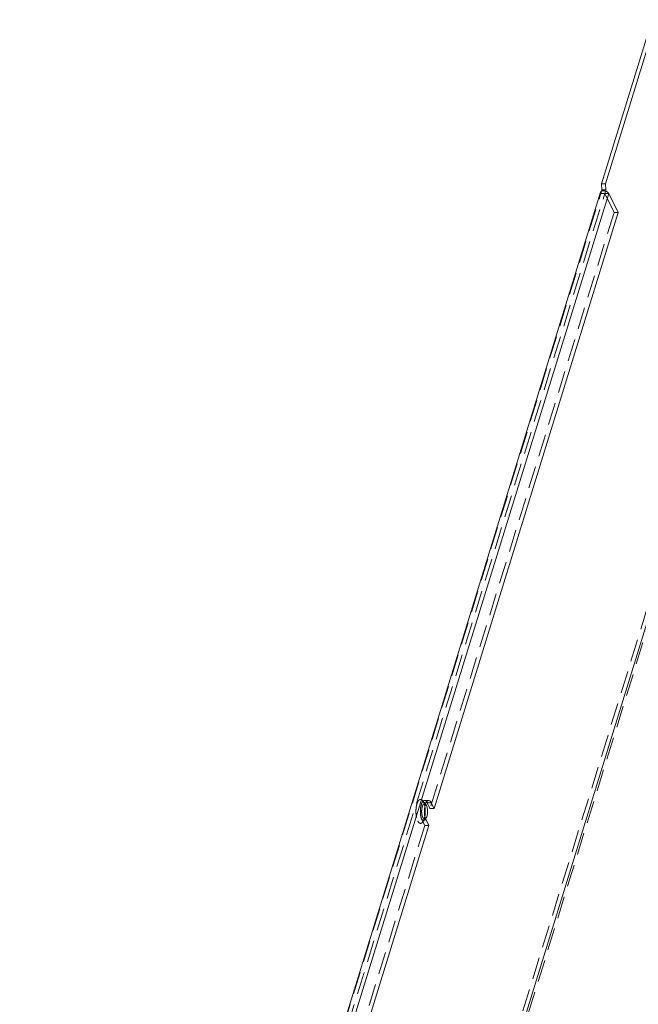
# Model space of a CAD drawing. Header units: millimetres. Extents: x 4065 to 8083, y -652 to 5416.
# Tile 162 of 256: x 5762 to 5903, y 3430 to 3655. Entities that reach past the tile are written whole.
import ezdxf

# ---------------------------------------------------------------- set-up
doc = ezdxf.new("R2010")
doc.units = ezdxf.units.MM
doc.header["$LTSCALE"] = 0.8
doc.linetypes.add('HIDDEN', pattern=[9.525, 6.35, -3.175])
doc.layers.get('0').update_dxf_attribs({"linetype": 'CONTINUOUS', "lineweight": 0})
doc.layers.add('3', color=5, linetype='HIDDEN', lineweight=0)

msp = doc.modelspace()

# ---------------------------------------------------------------- linework, layer by layer
for p, q in [((5894.922, 3617.598), (5906.541, 3655.197)), ((5907.462, 3655.197), (5895.843, 3617.598)), ((5894.985, 3616.193), (5894.922, 3617.598)), ((5895.843, 3617.598), (5894.922, 3617.598)), ((5895.843, 3617.598), (5895.906, 3616.193)), ((5761.653, 3185.135), (5894.709, 3615.705)), ((5763.449, 3184.58), (5896.585, 3615.409)), ((5894.985, 3616.193), (5894.895, 3615.902)), ((5895.906, 3616.193), (5894.985, 3616.193)), ((5895.906, 3616.193), (5895.832, 3615.952)), ((5896.585, 3615.409), (5898.72, 3611.058)), ((5898.72, 3611.058), (5856.54, 3474.563)), ((5924.335, 3578.686), (5787.084, 3134.54)), ((5854.812, 3475.25), (5854.673, 3475.468)), ((5855.619, 3474.563), (5854.994, 3475.838)), ((5855.915, 3475.838), (5854.994, 3475.838)), ((5856.54, 3474.563), (5855.915, 3475.838)), ((5856.54, 3474.563), (5855.619, 3474.563)), ((5855.33, 3470.647), (5768.731, 3190.412)), ((5855.33, 3470.647), (5854.705, 3471.921))]:
    msp.add_line(p, q)
for centre, radius, start, end in [((5858.074, 3474.345), 3.691, 162.84391, 164.64793), ((5860.613, 3473.88), 6.277, 173.72888, 182.6163), ((5848.478, 3473.791), 6.057, 350.69119, 353.67885), ((5847.632, 3473.879), 6.907, 353.72839, 2.61524)]:
    msp.add_arc(centre, radius, start, end)
for points, knots in [([(5894.709, 3615.705), (5894.728, 3615.768), (5894.784, 3615.847), (5894.857, 3615.9), (5894.878, 3615.913)], [0, 0, 0, 0, 0.7294773, 1, 1, 1, 1]), ([(5894.878, 3615.913), (5894.908, 3615.933), (5895.058, 3616.008), (5895.229, 3616.031), (5895.359, 3616.031)], [0, 0, 0, 0, 0.2207206, 1, 1, 1, 1]), ([(5895.359, 3616.031), (5895.406, 3616.031), (5895.599, 3616.021), (5895.79, 3615.976), (5895.928, 3615.924)], [0, 0, 0, 0, 0.2413217, 1, 1, 1, 1]), ([(5895.928, 3615.924), (5895.963, 3615.911), (5896.1, 3615.855), (5896.229, 3615.781), (5896.317, 3615.715)], [0, 0, 0, 0, 0.258683, 1, 1, 1, 1]), ([(5896.317, 3615.715), (5896.347, 3615.692), (5896.451, 3615.605), (5896.542, 3615.498), (5896.585, 3615.409)], [0, 0, 0, 0, 0.275938, 1, 1, 1, 1]), ([(5854.515, 3475.322), (5854.499, 3475.263), (5854.436, 3475.014), (5854.395, 3474.76), (5854.374, 3474.566)], [0, 0, 0, 0, 0.2370465, 1, 1, 1, 1]), ([(5855.309, 3476.379), (5855.145, 3476.379), (5854.887, 3476.176), (5854.683, 3475.814), (5854.589, 3475.569), (5854.547, 3475.434)], [0, 0, 0, 0, 0.3869701, 0.6641306, 1, 1, 1, 1]), ([(5855.002, 3474.643), (5854.991, 3474.7), (5854.946, 3474.908), (5854.88, 3475.112), (5854.812, 3475.25)], [0, 0, 0, 0, 0.2757126, 1, 1, 1, 1]), ([(5854.994, 3475.838), (5854.982, 3475.862), (5854.937, 3475.95), (5854.884, 3476.036), (5854.84, 3476.095)], [0, 0, 0, 0, 0.2663784, 1, 1, 1, 1]), ([(5855.915, 3475.838), (5855.876, 3475.918), (5855.746, 3476.154), (5855.497, 3476.38), (5855.309, 3476.379)], [0, 0, 0, 0, 0.3224925, 1, 1, 1, 1]), ([(5854.343, 3473.594), (5854.346, 3473.513), (5854.366, 3473.201), (5854.41, 3472.891), (5854.459, 3472.665)], [0, 0, 0, 0, 0.2588697, 1, 1, 1, 1]), ([(5854.532, 3474.194), (5854.529, 3474.256), (5854.515, 3474.501), (5854.487, 3474.745), (5854.458, 3474.925)], [0, 0, 0, 0, 0.2550983, 1, 1, 1, 1]), ([(5854.815, 3472.514), (5854.836, 3472.557), (5854.92, 3472.753), (5854.973, 3472.961), (5855.004, 3473.124)], [0, 0, 0, 0, 0.2234767, 1, 1, 1, 1]), ([(5855.004, 3473.124), (5855.026, 3473.246), (5855.092, 3473.75), (5855.073, 3474.266), (5855.002, 3474.643)], [0, 0, 0, 0, 0.245317, 1, 1, 1, 1]), ([(5854.459, 3472.665), (5854.467, 3472.627), (5854.501, 3472.482), (5854.541, 3472.339), (5854.577, 3472.235)], [0, 0, 0, 0, 0.2607061, 1, 1, 1, 1]), ([(5854.577, 3472.235), (5854.586, 3472.207), (5854.624, 3472.1), (5854.668, 3471.996), (5854.705, 3471.921)], [0, 0, 0, 0, 0.2635618, 1, 1, 1, 1]), ([(5854.677, 3472.294), (5854.69, 3472.309), (5854.743, 3472.378), (5854.786, 3472.454), (5854.815, 3472.514)], [0, 0, 0, 0, 0.2284381, 1, 1, 1, 1])]:
    msp.add_open_spline(points, degree=3, knots=knots)
for points in [[(5854.674, 3475.469), (5854.65, 3475.497), (5854.624, 3475.523), (5854.596, 3475.546)], [(5854.604, 3472.219), (5854.631, 3472.242), (5854.655, 3472.267), (5854.677, 3472.294)]]:
    msp.add_open_spline(points, degree=3)
at = {"layer": '3'}
for p, q in [((5761.607, 3184.58), (5894.895, 3615.902)), ((5762.528, 3184.58), (5895.664, 3615.409)), ((5894.743, 3615.409), (5894.709, 3615.705)), ((5894.743, 3615.409), (5896.585, 3615.409)), ((5895.832, 3615.952), (5895.664, 3615.409)), ((5895.664, 3615.409), (5897.799, 3611.058)), ((5897.799, 3611.058), (5855.619, 3474.563)), ((5897.799, 3611.058), (5898.72, 3611.058)), ((5923.414, 3578.686), (5786.162, 3134.54)), ((5924.64, 3578.065), (5787.389, 3133.918)), ((5854.677, 3475.465), (5853.921, 3476.372)), ((5854.389, 3476.379), (5855.31, 3476.379)), ((5854.409, 3470.647), (5767.81, 3190.412)), ((5854.409, 3470.647), (5853.784, 3471.921)), ((5854.705, 3471.921), (5853.784, 3471.921)), ((5854.677, 3472.294), (5853.921, 3471.387)), ((5855.33, 3470.647), (5854.409, 3470.647))]:
    msp.add_line(p, q, dxfattribs=at)
for centre, radius, start, end in [((5850.288, 3474.347), 4.206, 14.20922, 17.5818), ((5849.742, 3474.206), 4.77, 12.22045, 14.24282), ((5849.135, 3474.077), 5.39, 9.04951, 12.19369)]:
    msp.add_arc(centre, radius, start, end, dxfattribs=at)
for points, knots in [([(5853.917, 3476.375), (5853.821, 3476.49), (5853.634, 3476.643), (5853.337, 3476.626), (5853.139, 3476.512), (5852.959, 3476.317), (5852.729, 3475.926), (5852.52, 3475.275), (5852.392, 3474.379), (5852.39, 3473.419), (5852.513, 3472.518), (5852.686, 3471.962), (5852.802, 3471.725)], [0, 0, 0, 0, 0.0765134, 0.1095989, 0.1462132, 0.1903574, 0.2437261, 0.3768549, 0.5362733, 0.7053492, 0.8655461, 1, 1, 1, 1]), ([(5854.388, 3476.379), (5854.145, 3476.379), (5853.8, 3475.957), (5853.588, 3475.353), (5853.45, 3474.68), (5853.401, 3473.944), (5853.437, 3473.199), (5853.555, 3472.517), (5853.696, 3472.101), (5853.784, 3471.921)], [0, 0, 0, 0, 0.1509782, 0.2706167, 0.4141025, 0.5710905, 0.7291031, 0.8757824, 1, 1, 1, 1]), ([(5853.963, 3475.245), (5853.942, 3475.202), (5853.858, 3475.006), (5853.804, 3474.798), (5853.774, 3474.635)], [0, 0, 0, 0, 0.2234767, 1, 1, 1, 1]), ([(5854.236, 3475.585), (5854.209, 3475.569), (5854.093, 3475.479), (5854.013, 3475.349), (5853.963, 3475.245)], [0, 0, 0, 0, 0.2085619, 1, 1, 1, 1]), ([(5854.297, 3475.618), (5854.285, 3475.655), (5854.238, 3475.797), (5854.182, 3475.935), (5854.133, 3476.034)], [0, 0, 0, 0, 0.2655411, 1, 1, 1, 1]), ([(5854.539, 3475.587), (5854.493, 3475.613), (5854.387, 3475.647), (5854.281, 3475.612), (5854.236, 3475.585)], [0, 0, 0, 0, 0.499554, 1, 1, 1, 1]), ([(5854.656, 3476.283), (5854.635, 3476.299), (5854.555, 3476.351), (5854.458, 3476.38), (5854.388, 3476.379)], [0, 0, 0, 0, 0.2720325, 1, 1, 1, 1]), ([(5854.84, 3476.095), (5854.826, 3476.114), (5854.771, 3476.183), (5854.708, 3476.245), (5854.656, 3476.283)], [0, 0, 0, 0, 0.271109, 1, 1, 1, 1]), ([(5853.774, 3474.635), (5853.751, 3474.513), (5853.686, 3474.009), (5853.704, 3473.493), (5853.776, 3473.116)], [0, 0, 0, 0, 0.245317, 1, 1, 1, 1]), ([(5853.776, 3473.116), (5853.786, 3473.059), (5853.832, 3472.851), (5853.897, 3472.647), (5853.965, 3472.509)], [0, 0, 0, 0, 0.2757126, 1, 1, 1, 1]), ([(5854.307, 3472.17), (5854.322, 3472.22), (5854.383, 3472.431), (5854.427, 3472.646), (5854.455, 3472.811)], [0, 0, 0, 0, 0.2374701, 1, 1, 1, 1]), ([(5852.802, 3471.725), (5852.87, 3471.587), (5853.009, 3471.356), (5853.314, 3471.114), (5853.676, 3471.137), (5853.845, 3471.296), (5853.921, 3471.389)], [0, 0, 0, 0, 0.3154544, 0.5512687, 0.7536167, 1, 1, 1, 1]), ([(5853.921, 3471.389), (5853.961, 3471.436), (5854.13, 3471.675), (5854.239, 3471.951), (5854.307, 3472.17)], [0, 0, 0, 0, 0.2128576, 1, 1, 1, 1]), ([(5853.965, 3472.509), (5854.001, 3472.436), (5854.076, 3472.31), (5854.22, 3472.167), (5854.39, 3472.112), (5854.497, 3472.147), (5854.542, 3472.174)], [0, 0, 0, 0, 0.3236687, 0.5809884, 0.7903071, 1, 1, 1, 1])]:
    msp.add_open_spline(points, degree=3, knots=knots, dxfattribs=at)
for points in [[(5854.054, 3476.18), (5854.014, 3476.248), (5853.968, 3476.314), (5853.917, 3476.375)], [(5854.133, 3476.034), (5854.109, 3476.083), (5854.083, 3476.132), (5854.054, 3476.18)], [(5854.596, 3475.546), (5854.578, 3475.561), (5854.559, 3475.575), (5854.539, 3475.587)], [(5854.542, 3472.174), (5854.564, 3472.187), (5854.585, 3472.203), (5854.604, 3472.219)]]:
    msp.add_open_spline(points, degree=3, dxfattribs=at)

doc.saveas('drawing.dxf')
